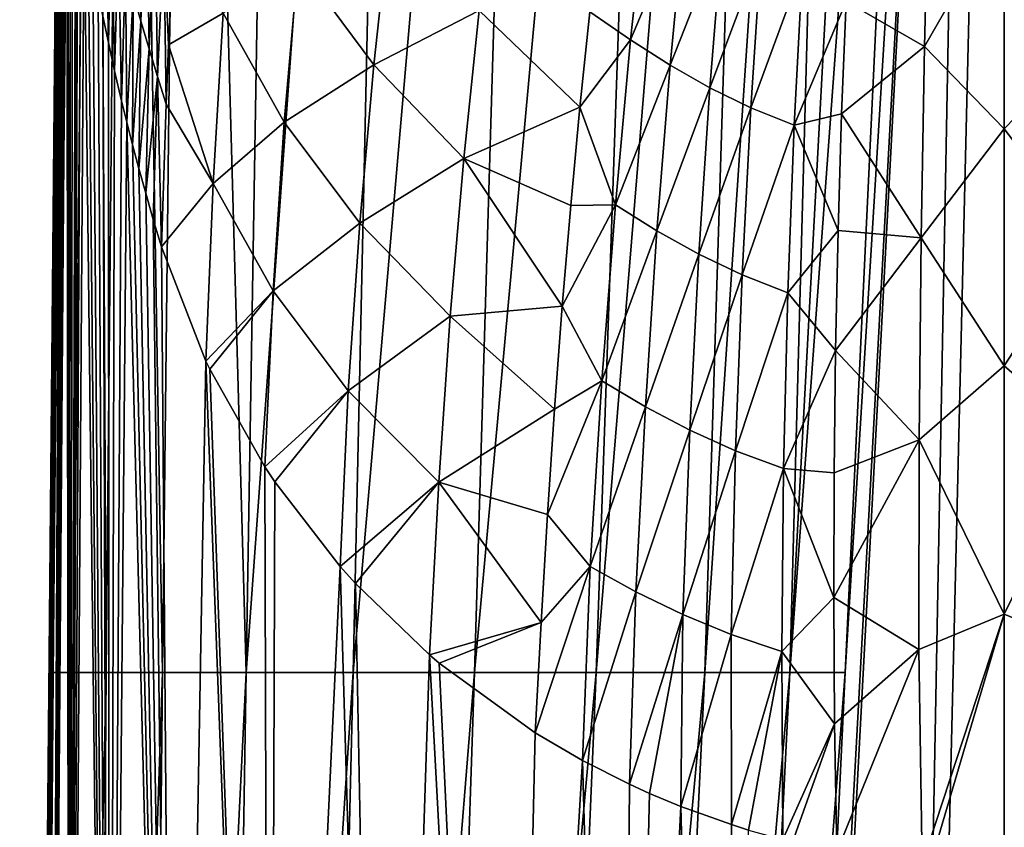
# Model space of a CAD drawing. Header units: millimetres. Extents: x -23 to 23, y 0 to 298.
# Tile 3 of 45: x -22 to 0, y 190 to 209. Entities that reach past the tile are written whole.
import ezdxf

# ---------------------------------------------------------------- set-up
doc = ezdxf.new("R2010")
doc.units = ezdxf.units.MM
doc.header["$LTSCALE"] = 105.850129
for name, color, linetype in [('1', 7, 'CONTINUOUS'), ('40', 7, 'CONTINUOUS'), ('41', 7, 'CONTINUOUS'), ('42', 7, 'CONTINUOUS'), ('43', 7, 'CONTINUOUS'), ('53', 7, 'CONTINUOUS'), ('6', 7, 'CONTINUOUS'), ('7', 7, 'CONTINUOUS'), ('8', 7, 'CONTINUOUS')]:
    doc.layers.add(name, color=color, linetype=linetype)

msp = doc.modelspace()

# ---------------------------------------------------------------- linework, layer by layer
at = {"layer": '1', "color": 7, "linetype": 'CONTINUOUS'}
for points in [[(-21.809, 162.402, 5.094), (-21.641, 162.402, 6.599), (-21.38, 216.391, 2.53), (-21.809, 162.402, 5.094)], [(-21.38, 216.391, 2.53), (-21.641, 162.402, 6.599), (-21.365, 216.099, 2.814), (-21.38, 216.391, 2.53)], [(-21.365, 216.099, 2.814), (-21.641, 162.402, 6.599), (-21.348, 215.79, 3.075), (-21.365, 216.099, 2.814)], [(-21.348, 215.79, 3.075), (-21.641, 162.402, 6.599), (-21.328, 215.47, 3.328), (-21.348, 215.79, 3.075)], [(-21.328, 215.47, 3.328), (-21.641, 162.402, 6.599), (-21.306, 215.141, 3.583), (-21.328, 215.47, 3.328)], [(-21.306, 215.141, 3.583), (-21.641, 162.402, 6.599), (-21.28, 214.799, 3.846), (-21.306, 215.141, 3.583)], [(-21.28, 214.799, 3.846), (-21.641, 162.402, 6.599), (-21.252, 214.447, 4.111), (-21.28, 214.799, 3.846)], [(-21.641, 162.402, 6.599), (-21.188, 162.402, 8.729), (-21.252, 214.447, 4.111), (-21.641, 162.402, 6.599)], [(-21.252, 214.447, 4.111), (-21.188, 162.402, 8.729), (-21.218, 214.067, 4.389), (-21.252, 214.447, 4.111)], [(-21.218, 214.067, 4.389), (-21.188, 162.402, 8.729), (-21.176, 213.632, 4.7), (-21.218, 214.067, 4.389)], [(-21.176, 213.632, 4.7), (-21.188, 162.402, 8.729), (-21.123, 213.12, 5.059), (-21.176, 213.632, 4.7)], [(-21.123, 213.12, 5.059), (-21.188, 162.402, 8.729), (-21.055, 212.532, 5.469), (-21.123, 213.12, 5.059)], [(-21.055, 212.532, 5.469), (-21.188, 162.402, 8.729), (-21, 212.096, 5.773), (-21.055, 212.532, 5.469)], [(-21, 212.096, 5.773), (-21.188, 162.402, 8.729), (-20.935, 211.619, 6.103), (-21, 212.096, 5.773)], [(-20.935, 211.619, 6.103), (-21.188, 162.402, 8.729), (-20.859, 211.095, 6.463), (-20.935, 211.619, 6.103)], [(-21.188, 162.402, 8.729), (-20.284, 162.402, 11.31), (-20.859, 211.095, 6.463), (-21.188, 162.402, 8.729)], [(-20.859, 211.095, 6.463), (-20.284, 162.402, 11.31), (-20.769, 210.52, 6.853), (-20.859, 211.095, 6.463)], [(-20.769, 210.52, 6.853), (-20.284, 162.402, 11.31), (-20.663, 209.89, 7.277), (-20.769, 210.52, 6.853)], [(-20.663, 209.89, 7.277), (-20.284, 162.402, 11.31), (-20.539, 209.201, 7.736), (-20.663, 209.89, 7.277)], [(-20.539, 209.201, 7.736), (-20.284, 162.402, 11.31), (-20.43, 208.643, 8.106), (-20.539, 209.201, 7.736)], [(-20.43, 208.643, 8.106), (-20.284, 162.402, 11.31), (-20.308, 208.046, 8.5), (-20.43, 208.643, 8.106)], [(-20.308, 208.046, 8.5), (-20.284, 162.402, 11.31), (-20.168, 207.406, 8.92), (-20.308, 208.046, 8.5)], [(-20.168, 207.406, 8.92), (-20.284, 162.402, 11.31), (-20.008, 206.721, 9.368), (-20.168, 207.406, 8.92)], [(-20.008, 206.721, 9.368), (-20.284, 162.402, 11.31), (-19.89, 206.236, 9.681), (-20.008, 206.721, 9.368)], [(-20.284, 162.402, 11.31), (-18.78, 162.402, 14.066), (-19.89, 206.236, 9.681), (-20.284, 162.402, 11.31)], [(-19.89, 206.236, 9.681), (-18.78, 162.402, 14.066), (-19.76, 205.727, 10.009), (-19.89, 206.236, 9.681)], [(-19.76, 205.727, 10.009), (-18.78, 162.402, 14.066), (-19.618, 205.192, 10.35), (-19.76, 205.727, 10.009)], [(-19.618, 205.192, 10.35), (-18.78, 162.402, 14.066), (-19.462, 204.63, 10.707), (-19.618, 205.192, 10.35)], [(-19.462, 204.63, 10.707), (-18.78, 162.402, 14.066), (-19.29, 204.038, 11.079), (-19.462, 204.63, 10.707)], [(-19.29, 204.038, 11.079), (-18.78, 162.402, 14.066), (-19.102, 203.418, 11.466), (-19.29, 204.038, 11.079)], [(-19.102, 203.418, 11.466), (-18.78, 162.402, 14.066), (-18.095, 200.824, 13.234), (-19.102, 203.418, 11.466)], [(-18.78, 162.402, 14.066), (-16.655, 162.402, 16.655), (-18.095, 200.824, 13.234), (-18.78, 162.402, 14.066)], [(-18.095, 200.824, 13.234), (-16.655, 162.402, 16.655), (-18.009, 200.644, 13.366), (-18.095, 200.824, 13.234)], [(-18.009, 200.644, 13.366), (-16.655, 162.402, 16.655), (-16.758, 198.428, 15.06), (-18.009, 200.644, 13.366)], [(-16.758, 198.428, 15.06), (-16.655, 162.402, 16.655), (-16.533, 198.089, 15.325), (-16.758, 198.428, 15.06)], [(-16.533, 198.089, 15.325), (-16.655, 162.402, 16.655), (-15.053, 196.175, 16.846), (-16.533, 198.089, 15.325)], [(-16.655, 162.402, 16.655), (-14.066, 162.402, 18.78), (-15.053, 196.175, 16.846), (-16.655, 162.402, 16.655)], [(-15.053, 196.175, 16.846), (-14.066, 162.402, 18.78), (-14.705, 195.788, 17.156), (-15.053, 196.175, 16.846)], [(-14.705, 195.788, 17.156), (-14.066, 162.402, 18.78), (-13.029, 194.169, 18.448), (-14.705, 195.788, 17.156)], [(-14.066, 162.402, 18.78), (-11.31, 162.402, 20.284), (-13.029, 194.169, 18.448), (-14.066, 162.402, 18.78)], [(-13.029, 194.169, 18.448), (-11.31, 162.402, 20.284), (-12.806, 193.981, 18.598), (-13.029, 194.169, 18.448)], [(-12.806, 193.981, 18.598), (-11.31, 162.402, 20.284), (-10.631, 192.403, 19.821), (-12.806, 193.981, 18.598)], [(-10.631, 192.403, 19.821), (-11.31, 162.402, 20.284), (-9.557, 191.775, 20.289), (-10.631, 192.403, 19.821)], [(-11.31, 162.402, 20.284), (-8.729, 162.402, 21.188), (-9.557, 191.775, 20.289), (-11.31, 162.402, 20.284)], [(-9.557, 191.775, 20.289), (-8.729, 162.402, 21.188), (-8.493, 191.237, 20.676), (-9.557, 191.775, 20.289)], [(-8.493, 191.237, 20.676), (-8.729, 162.402, 21.188), (-8.042, 191.032, 20.818), (-8.493, 191.237, 20.676)], [(-8.042, 191.032, 20.818), (-8.729, 162.402, 21.188), (-7.334, 190.737, 21.015), (-8.042, 191.032, 20.818)], [(-8.729, 162.402, 21.188), (-6.599, 162.402, 21.64), (-7.334, 190.737, 21.015), (-8.729, 162.402, 21.188)], [(-7.334, 190.737, 21.015), (-6.599, 162.402, 21.64), (-6.186, 190.324, 21.275), (-7.334, 190.737, 21.015)], [(-6.186, 190.324, 21.275), (-6.599, 162.402, 21.64), (-5.796, 190.202, 21.348), (-6.186, 190.324, 21.275)]]:
    msp.add_3dface(points, dxfattribs=at)
at = {"layer": '40', "color": 7, "linetype": 'CONTINUOUS'}
for points in [[(-19.747, 209.159, 9.993), (-19.568, 208.53, 10.417), (-19.637, 212.335, 10.518), (-19.747, 209.159, 9.993)], [(-19.568, 208.53, 10.417), (-19.445, 211.702, 10.955), (-19.637, 212.335, 10.518), (-19.568, 208.53, 10.417)], [(-20.43, 208.643, 8.106), (-20.308, 208.046, 8.5), (-20.378, 211.669, 8.223), (-20.43, 208.643, 8.106)], [(-20.378, 211.669, 8.223), (-20.308, 208.046, 8.5), (-20.234, 211.043, 8.675), (-20.378, 211.669, 8.223)], [(-19.568, 208.53, 10.417), (-19.384, 207.901, 10.832), (-19.445, 211.702, 10.955), (-19.568, 208.53, 10.417)], [(-19.384, 207.901, 10.832), (-19.248, 211.068, 11.378), (-19.445, 211.702, 10.955), (-19.384, 207.901, 10.832)], [(-20.308, 208.046, 8.5), (-20.168, 207.406, 8.92), (-20.234, 211.043, 8.675), (-20.308, 208.046, 8.5)], [(-20.234, 211.043, 8.675), (-20.168, 207.406, 8.92), (-20.08, 210.415, 9.121), (-20.234, 211.043, 8.675)], [(-19.384, 207.901, 10.832), (-19.193, 207.272, 11.237), (-19.248, 211.068, 11.378), (-19.384, 207.901, 10.832)], [(-19.193, 207.272, 11.237), (-19.049, 210.435, 11.786), (-19.248, 211.068, 11.378), (-19.193, 207.272, 11.237)], [(-20.168, 207.406, 8.92), (-20.008, 206.721, 9.368), (-20.08, 210.415, 9.121), (-20.168, 207.406, 8.92)], [(-20.08, 210.415, 9.121), (-20.008, 206.721, 9.368), (-19.918, 209.787, 9.561), (-20.08, 210.415, 9.121)], [(-19.193, 207.272, 11.237), (-18.998, 206.651, 11.632), (-19.049, 210.435, 11.786), (-19.193, 207.272, 11.237)], [(-19.049, 210.435, 11.786), (-18.998, 206.651, 11.632), (-18.941, 207.991, 11.817), (-19.049, 210.435, 11.786)], [(-18.849, 209.802, 12.179), (-19.049, 210.435, 11.786), (-18.941, 207.991, 11.817), (-18.849, 209.802, 12.179)], [(-20.008, 206.721, 9.368), (-19.89, 206.236, 9.681), (-19.918, 209.787, 9.561), (-20.008, 206.721, 9.368)], [(-19.918, 209.787, 9.561), (-19.89, 206.236, 9.681), (-19.747, 209.159, 9.993), (-19.918, 209.787, 9.561)], [(-19.89, 206.236, 9.681), (-19.76, 205.727, 10.009), (-19.747, 209.159, 9.993), (-19.89, 206.236, 9.681)], [(-19.747, 209.159, 9.993), (-19.76, 205.727, 10.009), (-19.568, 208.53, 10.417), (-19.747, 209.159, 9.993)], [(-19.76, 205.727, 10.009), (-19.618, 205.192, 10.35), (-19.568, 208.53, 10.417), (-19.76, 205.727, 10.009)], [(-19.568, 208.53, 10.417), (-19.618, 205.192, 10.35), (-19.384, 207.901, 10.832), (-19.568, 208.53, 10.417)], [(-19.618, 205.192, 10.35), (-19.462, 204.63, 10.707), (-19.384, 207.901, 10.832), (-19.618, 205.192, 10.35)], [(-19.384, 207.901, 10.832), (-19.462, 204.63, 10.707), (-19.193, 207.272, 11.237), (-19.384, 207.901, 10.832)], [(-19.462, 204.63, 10.707), (-19.29, 204.038, 11.079), (-19.193, 207.272, 11.237), (-19.462, 204.63, 10.707)], [(-19.29, 204.038, 11.079), (-19.102, 203.418, 11.466), (-19.193, 207.272, 11.237), (-19.29, 204.038, 11.079)], [(-19.193, 207.272, 11.237), (-19.102, 203.418, 11.466), (-18.998, 206.651, 11.632), (-19.193, 207.272, 11.237)]]:
    msp.add_3dface(points, dxfattribs=at)
at = {"layer": '41', "color": 7, "linetype": 'CONTINUOUS'}
for points in [[(-13.926, 210.879, 20.436), (-16.007, 209.848, 17.307), (-14.293, 207.535, 18.907), (-13.926, 210.879, 20.436)], [(-13.926, 210.879, 20.436), (-14.293, 207.535, 18.907), (-11.903, 208.768, 21.773), (-13.926, 210.879, 20.436)], [(-18.849, 209.802, 12.179), (-18.941, 207.991, 11.817), (-17.702, 208.707, 14.313), (-18.849, 209.802, 12.179)], [(-16.007, 209.848, 17.307), (-17.702, 208.707, 14.313), (-16.32, 206.243, 16.077), (-16.007, 209.848, 17.307)], [(-16.007, 209.848, 17.307), (-16.32, 206.243, 16.077), (-14.293, 207.535, 18.907), (-16.007, 209.848, 17.307)], [(-17.702, 208.707, 14.313), (-18.941, 207.991, 11.817), (-17.934, 204.849, 13.5), (-17.702, 208.707, 14.313)], [(-17.702, 208.707, 14.313), (-17.934, 204.849, 13.5), (-16.32, 206.243, 16.077), (-17.702, 208.707, 14.313)], [(-11.903, 208.768, 21.773), (-14.293, 207.535, 18.907), (-12.252, 205.413, 20.359), (-11.903, 208.768, 21.773)], [(-11.903, 208.768, 21.773), (-12.252, 205.413, 20.359), (-9.619, 206.582, 22.739), (-11.903, 208.768, 21.773)], [(-9.396, 208.74, 23.777), (-11.903, 208.768, 21.773), (-9.619, 206.582, 22.739), (-9.396, 208.74, 23.777)], [(-18.941, 207.991, 11.817), (-18.998, 206.651, 11.632), (-17.934, 204.849, 13.5), (-18.941, 207.991, 11.817)], [(-14.293, 207.535, 18.907), (-16.32, 206.243, 16.077), (-14.61, 203.948, 17.769), (-14.293, 207.535, 18.907)], [(-14.293, 207.535, 18.907), (-14.61, 203.948, 17.769), (-12.252, 205.413, 20.359), (-14.293, 207.535, 18.907)], [(-18.998, 206.651, 11.632), (-19.102, 203.418, 11.466), (-17.934, 204.849, 13.5), (-18.998, 206.651, 11.632)], [(-9.619, 206.582, 22.739), (-12.252, 205.413, 20.359), (-9.828, 204.354, 21.851), (-9.619, 206.582, 22.739)], [(-16.32, 206.243, 16.077), (-17.934, 204.849, 13.5), (-16.571, 202.416, 15.318), (-16.32, 206.243, 16.077)], [(-16.32, 206.243, 16.077), (-16.571, 202.416, 15.318), (-14.61, 203.948, 17.769), (-16.32, 206.243, 16.077)], [(-12.252, 205.413, 20.359), (-14.61, 203.948, 17.769), (-12.559, 201.842, 19.31), (-12.252, 205.413, 20.359)], [(-12.252, 205.413, 20.359), (-12.559, 201.842, 19.31), (-10.02, 202.071, 21.121), (-12.252, 205.413, 20.359)], [(-9.828, 204.354, 21.851), (-12.252, 205.413, 20.359), (-10.02, 202.071, 21.121), (-9.828, 204.354, 21.851)], [(-19.102, 203.418, 11.466), (-18.095, 200.824, 13.234), (-17.934, 204.849, 13.5), (-19.102, 203.418, 11.466)], [(-17.934, 204.849, 13.5), (-18.095, 200.824, 13.234), (-16.571, 202.416, 15.318), (-17.934, 204.849, 13.5)], [(-14.61, 203.948, 17.769), (-16.571, 202.416, 15.318), (-14.872, 200.154, 17.065), (-14.61, 203.948, 17.769)], [(-14.61, 203.948, 17.769), (-14.872, 200.154, 17.065), (-12.559, 201.842, 19.31), (-14.61, 203.948, 17.769)], [(-18.095, 200.824, 13.234), (-18.009, 200.644, 13.366), (-16.571, 202.416, 15.318), (-18.095, 200.824, 13.234)], [(-18.009, 200.644, 13.366), (-16.758, 198.428, 15.06), (-16.571, 202.416, 15.318), (-18.009, 200.644, 13.366)], [(-16.571, 202.416, 15.318), (-16.758, 198.428, 15.06), (-14.872, 200.154, 17.065), (-16.571, 202.416, 15.318)], [(-10.02, 202.071, 21.121), (-12.559, 201.842, 19.31), (-10.196, 199.737, 20.551), (-10.02, 202.071, 21.121)], [(-12.559, 201.842, 19.31), (-14.872, 200.154, 17.065), (-12.82, 198.083, 18.663), (-12.559, 201.842, 19.31)], [(-12.559, 201.842, 19.31), (-12.82, 198.083, 18.663), (-10.196, 199.737, 20.551), (-12.559, 201.842, 19.31)], [(-16.758, 198.428, 15.06), (-16.533, 198.089, 15.325), (-14.872, 200.154, 17.065), (-16.758, 198.428, 15.06)], [(-16.533, 198.089, 15.325), (-15.053, 196.175, 16.846), (-14.872, 200.154, 17.065), (-16.533, 198.089, 15.325)], [(-14.872, 200.154, 17.065), (-15.053, 196.175, 16.846), (-12.82, 198.083, 18.663), (-14.872, 200.154, 17.065)], [(-10.196, 199.737, 20.551), (-12.82, 198.083, 18.663), (-10.356, 197.35, 20.141), (-10.196, 199.737, 20.551)], [(-15.053, 196.175, 16.846), (-14.705, 195.788, 17.156), (-12.82, 198.083, 18.663), (-15.053, 196.175, 16.846)], [(-14.705, 195.788, 17.156), (-13.029, 194.169, 18.448), (-12.82, 198.083, 18.663), (-14.705, 195.788, 17.156)], [(-12.82, 198.083, 18.663), (-13.029, 194.169, 18.448), (-10.501, 194.905, 19.897), (-12.82, 198.083, 18.663)], [(-10.356, 197.35, 20.141), (-12.82, 198.083, 18.663), (-10.501, 194.905, 19.897), (-10.356, 197.35, 20.141)], [(-13.029, 194.169, 18.448), (-12.806, 193.981, 18.598), (-10.501, 194.905, 19.897), (-13.029, 194.169, 18.448)], [(-12.806, 193.981, 18.598), (-10.631, 192.403, 19.821), (-10.501, 194.905, 19.897), (-12.806, 193.981, 18.598)]]:
    msp.add_3dface(points, dxfattribs=at)
at = {"layer": '42', "color": 7, "linetype": 'CONTINUOUS'}
for points in [[(-8.097, 211.572, 26.116), (-9.396, 208.74, 23.777), (-8.473, 208.104, 24.09), (-8.097, 211.572, 26.116)], [(-8.097, 211.572, 26.116), (-8.473, 208.104, 24.09), (-7.239, 211.029, 26.337), (-8.097, 211.572, 26.116)], [(-7.239, 211.029, 26.337), (-8.473, 208.104, 24.09), (-7.573, 207.532, 24.352), (-7.239, 211.029, 26.337)], [(-7.239, 211.029, 26.337), (-7.573, 207.532, 24.352), (-6.387, 210.545, 26.53), (-7.239, 211.029, 26.337)], [(-6.387, 210.545, 26.53), (-7.573, 207.532, 24.352), (-6.674, 207.019, 24.579), (-6.387, 210.545, 26.53)], [(-6.387, 210.545, 26.53), (-6.674, 207.019, 24.579), (-5.51, 210.118, 26.687), (-6.387, 210.545, 26.53)], [(-5.51, 210.118, 26.687), (-6.674, 207.019, 24.579), (-5.747, 206.564, 24.763), (-5.51, 210.118, 26.687)], [(-5.51, 210.118, 26.687), (-5.747, 206.564, 24.763), (-4.576, 209.752, 26.801), (-5.51, 210.118, 26.687)], [(-4.576, 209.752, 26.801), (-5.747, 206.564, 24.763), (-4.764, 206.173, 24.898), (-4.576, 209.752, 26.801)], [(-4.576, 209.752, 26.801), (-4.764, 206.173, 24.898), (-3.585, 208.974, 26.617), (-4.576, 209.752, 26.801)], [(-3.585, 208.974, 26.617), (-4.764, 206.173, 24.898), (-3.688, 206.426, 25.276), (-3.585, 208.974, 26.617)], [(-9.396, 208.74, 23.777), (-9.619, 206.582, 22.739), (-8.473, 208.104, 24.09), (-9.396, 208.74, 23.777)], [(-8.473, 208.104, 24.09), (-9.619, 206.582, 22.739), (-8.816, 204.363, 22.452), (-8.473, 208.104, 24.09)], [(-8.473, 208.104, 24.09), (-8.816, 204.363, 22.452), (-7.573, 207.532, 24.352), (-8.473, 208.104, 24.09)], [(-7.573, 207.532, 24.352), (-8.816, 204.363, 22.452), (-7.872, 203.776, 22.755), (-7.573, 207.532, 24.352)], [(-7.573, 207.532, 24.352), (-7.872, 203.776, 22.755), (-6.674, 207.019, 24.579), (-7.573, 207.532, 24.352)], [(-6.674, 207.019, 24.579), (-7.872, 203.776, 22.755), (-6.922, 203.248, 23.016), (-6.674, 207.019, 24.579)], [(-6.674, 207.019, 24.579), (-6.922, 203.248, 23.016), (-5.747, 206.564, 24.763), (-6.674, 207.019, 24.579)], [(-9.619, 206.582, 22.739), (-9.828, 204.354, 21.851), (-8.816, 204.363, 22.452), (-9.619, 206.582, 22.739)], [(-5.747, 206.564, 24.763), (-6.922, 203.248, 23.016), (-5.941, 202.779, 23.228), (-5.747, 206.564, 24.763)], [(-5.747, 206.564, 24.763), (-5.941, 202.779, 23.228), (-4.764, 206.173, 24.898), (-5.747, 206.564, 24.763)], [(-3.688, 206.426, 25.276), (-4.764, 206.173, 24.898), (-3.769, 203.783, 24.134), (-3.688, 206.426, 25.276)], [(-4.764, 206.173, 24.898), (-5.941, 202.779, 23.228), (-4.908, 202.376, 23.386), (-4.764, 206.173, 24.898)], [(-4.764, 206.173, 24.898), (-4.908, 202.376, 23.386), (-3.769, 203.783, 24.134), (-4.764, 206.173, 24.898)], [(-9.828, 204.354, 21.851), (-10.02, 202.071, 21.121), (-8.816, 204.363, 22.452), (-9.828, 204.354, 21.851)], [(-8.816, 204.363, 22.452), (-10.02, 202.071, 21.121), (-9.121, 200.376, 21.241), (-8.816, 204.363, 22.452)], [(-8.816, 204.363, 22.452), (-9.121, 200.376, 21.241), (-7.872, 203.776, 22.755), (-8.816, 204.363, 22.452)], [(-7.872, 203.776, 22.755), (-9.121, 200.376, 21.241), (-8.134, 199.789, 21.581), (-7.872, 203.776, 22.755)], [(-7.872, 203.776, 22.755), (-8.134, 199.789, 21.581), (-6.922, 203.248, 23.016), (-7.872, 203.776, 22.755)], [(-3.769, 203.783, 24.134), (-4.908, 202.376, 23.386), (-3.826, 201.065, 23.198), (-3.769, 203.783, 24.134)], [(-6.922, 203.248, 23.016), (-8.134, 199.789, 21.581), (-7.129, 199.26, 21.873), (-6.922, 203.248, 23.016)], [(-6.922, 203.248, 23.016), (-7.129, 199.26, 21.873), (-5.941, 202.779, 23.228), (-6.922, 203.248, 23.016)], [(-5.941, 202.779, 23.228), (-7.129, 199.26, 21.873), (-6.09, 198.792, 22.112), (-5.941, 202.779, 23.228)], [(-5.941, 202.779, 23.228), (-6.09, 198.792, 22.112), (-4.908, 202.376, 23.386), (-5.941, 202.779, 23.228)], [(-4.908, 202.376, 23.386), (-6.09, 198.792, 22.112), (-5.003, 198.389, 22.291), (-4.908, 202.376, 23.386)], [(-4.908, 202.376, 23.386), (-5.003, 198.389, 22.291), (-3.826, 201.065, 23.198), (-4.908, 202.376, 23.386)], [(-10.02, 202.071, 21.121), (-10.196, 199.737, 20.551), (-9.121, 200.376, 21.241), (-10.02, 202.071, 21.121)], [(-3.826, 201.065, 23.198), (-5.003, 198.389, 22.291), (-3.859, 198.293, 22.473), (-3.826, 201.065, 23.198)], [(-10.196, 199.737, 20.551), (-10.356, 197.35, 20.141), (-9.121, 200.376, 21.241), (-10.196, 199.737, 20.551)], [(-9.121, 200.376, 21.241), (-10.356, 197.35, 20.141), (-9.385, 196.175, 20.501), (-9.121, 200.376, 21.241)], [(-9.121, 200.376, 21.241), (-9.385, 196.175, 20.501), (-8.134, 199.789, 21.581), (-9.121, 200.376, 21.241)], [(-8.134, 199.789, 21.581), (-9.385, 196.175, 20.501), (-8.353, 195.602, 20.873), (-8.134, 199.789, 21.581)], [(-8.134, 199.789, 21.581), (-8.353, 195.602, 20.873), (-7.129, 199.26, 21.873), (-8.134, 199.789, 21.581)], [(-7.129, 199.26, 21.873), (-8.353, 195.602, 20.873), (-7.29, 195.086, 21.19), (-7.129, 199.26, 21.873)], [(-7.129, 199.26, 21.873), (-7.29, 195.086, 21.19), (-6.09, 198.792, 22.112), (-7.129, 199.26, 21.873)], [(-6.09, 198.792, 22.112), (-7.29, 195.086, 21.19), (-6.188, 194.632, 21.448), (-6.09, 198.792, 22.112)], [(-6.09, 198.792, 22.112), (-6.188, 194.632, 21.448), (-5.003, 198.389, 22.291), (-6.09, 198.792, 22.112)], [(-5.003, 198.389, 22.291), (-6.188, 194.632, 21.448), (-5.044, 194.246, 21.644), (-5.003, 198.389, 22.291)], [(-5.003, 198.389, 22.291), (-5.044, 194.246, 21.644), (-3.866, 195.473, 21.962), (-5.003, 198.389, 22.291)], [(-3.859, 198.293, 22.473), (-5.003, 198.389, 22.291), (-3.866, 195.473, 21.962), (-3.859, 198.293, 22.473)], [(-10.356, 197.35, 20.141), (-10.501, 194.905, 19.897), (-9.385, 196.175, 20.501), (-10.356, 197.35, 20.141)], [(-10.631, 192.403, 19.821), (-9.557, 191.775, 20.289), (-9.385, 196.175, 20.501), (-10.631, 192.403, 19.821)], [(-10.501, 194.905, 19.897), (-10.631, 192.403, 19.821), (-9.385, 196.175, 20.501), (-10.501, 194.905, 19.897)], [(-9.385, 196.175, 20.501), (-9.557, 191.775, 20.289), (-8.353, 195.602, 20.873), (-9.385, 196.175, 20.501)], [(-9.557, 191.775, 20.289), (-8.493, 191.237, 20.676), (-8.353, 195.602, 20.873), (-9.557, 191.775, 20.289)], [(-8.353, 195.602, 20.873), (-8.493, 191.237, 20.676), (-7.29, 195.086, 21.19), (-8.353, 195.602, 20.873)], [(-3.866, 195.473, 21.962), (-5.044, 194.246, 21.644), (-3.846, 192.609, 21.668), (-3.866, 195.473, 21.962)], [(-8.493, 191.237, 20.676), (-8.042, 191.032, 20.818), (-7.29, 195.086, 21.19), (-8.493, 191.237, 20.676)], [(-8.042, 191.032, 20.818), (-7.334, 190.737, 21.015), (-7.29, 195.086, 21.19), (-8.042, 191.032, 20.818)], [(-7.29, 195.086, 21.19), (-7.334, 190.737, 21.015), (-6.188, 194.632, 21.448), (-7.29, 195.086, 21.19)], [(-7.334, 190.737, 21.015), (-6.186, 190.324, 21.275), (-6.188, 194.632, 21.448), (-7.334, 190.737, 21.015)], [(-6.188, 194.632, 21.448), (-6.186, 190.324, 21.275), (-5.044, 194.246, 21.644), (-6.188, 194.632, 21.448)], [(-6.186, 190.324, 21.275), (-5.796, 190.202, 21.348), (-5.044, 194.246, 21.644), (-6.186, 190.324, 21.275)], [(-5.796, 190.202, 21.348), (-5.022, 189.985, 21.47), (-5.044, 194.246, 21.644), (-5.796, 190.202, 21.348)], [(-5.044, 194.246, 21.644), (-5.022, 189.985, 21.47), (-3.846, 192.609, 21.668), (-5.044, 194.246, 21.644)], [(-5.022, 189.985, 21.47), (-4.804, 189.929, 21.499), (-3.846, 192.609, 21.668), (-5.022, 189.985, 21.47)], [(-4.804, 189.929, 21.499), (-3.798, 189.708, 21.592), (-3.846, 192.609, 21.668), (-4.804, 189.929, 21.499)]]:
    msp.add_3dface(points, dxfattribs=at)
at = {"layer": '43', "color": 7, "linetype": 'CONTINUOUS'}
for points in [[(-1.711, 211.998, 28.783), (-3.585, 208.974, 26.617), (-1.811, 207.955, 26.258), (-1.711, 211.998, 28.783)], [(-1.711, 211.998, 28.783), (-1.811, 207.955, 26.258), (0, 211.095, 28.237), (-1.711, 211.998, 28.783)], [(0, 211.095, 28.237), (-1.811, 207.955, 26.258), (0, 206.091, 25.388), (0, 211.095, 28.237)], [(-3.585, 208.974, 26.617), (-3.688, 206.426, 25.276), (-1.811, 207.955, 26.258), (-3.585, 208.974, 26.617)], [(-1.811, 207.955, 26.258), (-3.688, 206.426, 25.276), (-1.885, 203.619, 24.254), (-1.811, 207.955, 26.258)], [(-1.811, 207.955, 26.258), (-1.885, 203.619, 24.254), (0, 206.091, 25.388), (-1.811, 207.955, 26.258)], [(-3.688, 206.426, 25.276), (-3.769, 203.783, 24.134), (-1.885, 203.619, 24.254), (-3.688, 206.426, 25.276)], [(0, 206.091, 25.388), (-1.885, 203.619, 24.254), (0, 200.717, 23.323), (0, 206.091, 25.388)], [(-3.769, 203.783, 24.134), (-3.826, 201.065, 23.198), (-1.885, 203.619, 24.254), (-3.769, 203.783, 24.134)], [(-1.885, 203.619, 24.254), (-3.826, 201.065, 23.198), (-1.928, 199.045, 22.803), (-1.885, 203.619, 24.254)], [(-1.885, 203.619, 24.254), (-1.928, 199.045, 22.803), (0, 200.717, 23.323), (-1.885, 203.619, 24.254)], [(-3.826, 201.065, 23.198), (-3.859, 198.293, 22.473), (-1.928, 199.045, 22.803), (-3.826, 201.065, 23.198)], [(0, 200.717, 23.323), (-1.928, 199.045, 22.803), (0, 195.09, 22.087), (0, 200.717, 23.323)], [(-3.859, 198.293, 22.473), (-3.866, 195.473, 21.962), (-1.928, 199.045, 22.803), (-3.859, 198.293, 22.473)], [(-1.928, 199.045, 22.803), (-3.866, 195.473, 21.962), (-1.938, 194.295, 21.935), (-1.928, 199.045, 22.803)], [(-1.928, 199.045, 22.803), (-1.938, 194.295, 21.935), (0, 195.09, 22.087), (-1.928, 199.045, 22.803)], [(-3.866, 195.473, 21.962), (-3.846, 192.609, 21.668), (-1.938, 194.295, 21.935), (-3.866, 195.473, 21.962)], [(-1.938, 194.295, 21.935), (-1.864, 189.431, 21.678), (0, 195.09, 22.087), (-1.938, 194.295, 21.935)], [(-1.864, 189.431, 21.678), (-1.681, 189.414, 21.684), (0, 195.09, 22.087), (-1.864, 189.431, 21.678)], [(-1.681, 189.414, 21.684), (0, 189.344, 21.708), (0, 195.09, 22.087), (-1.681, 189.414, 21.684)], [(-3.846, 192.609, 21.668), (-3.798, 189.708, 21.592), (-1.938, 194.295, 21.935), (-3.846, 192.609, 21.668)], [(-3.798, 189.708, 21.592), (-1.864, 189.431, 21.678), (-1.938, 194.295, 21.935), (-3.798, 189.708, 21.592)]]:
    msp.add_3dface(points, dxfattribs=at)
at = {"layer": '53', "color": 7, "linetype": 'CONTINUOUS'}
for points in [[(0, 211.095, 28.237), (1.811, 207.955, 26.258), (1.711, 211.998, 28.783), (0, 211.095, 28.237)], [(0, 211.095, 28.237), (0, 206.091, 25.388), (1.811, 207.955, 26.258), (0, 211.095, 28.237)], [(0, 206.091, 25.388), (1.885, 203.619, 24.254), (1.811, 207.955, 26.258), (0, 206.091, 25.388)], [(0, 206.091, 25.388), (0, 200.717, 23.323), (1.885, 203.619, 24.254), (0, 206.091, 25.388)], [(0, 200.717, 23.323), (1.928, 199.045, 22.803), (1.885, 203.619, 24.254), (0, 200.717, 23.323)], [(0, 200.717, 23.323), (0, 195.09, 22.087), (1.928, 199.045, 22.803), (0, 200.717, 23.323)], [(0, 195.09, 22.087), (1.938, 194.295, 21.935), (1.928, 199.045, 22.803), (0, 195.09, 22.087)], [(0, 195.09, 22.087), (0, 189.344, 21.708), (1.938, 194.295, 21.935), (0, 195.09, 22.087)], [(0, 189.344, 21.708), (1.681, 189.414, 21.684), (1.938, 194.295, 21.935), (0, 189.344, 21.708)]]:
    msp.add_3dface(points, dxfattribs=at)
at = {"layer": '6', "color": 7, "linetype": 'CONTINUOUS'}
for points in [[(-7.06, 121.005, -22.139), (-5.906, 145.314, -21.945), (-0.641, 242.01, -21.202), (-7.06, 121.005, -22.139)], [(-2.905, 121.005, -22.316), (-7.06, 121.005, -22.139), (-0.641, 242.01, -21.202), (-2.905, 121.005, -22.316)], [(-5.906, 145.314, -21.945), (-3.605, 193.768, -21.56), (-0.641, 242.01, -21.202), (-5.906, 145.314, -21.945)], [(-3.605, 193.768, -21.56), (-1.314, 242.01, -21.176), (-0.641, 242.01, -21.202), (-3.605, 193.768, -21.56)], [(0.001, 242.009, -21.209), (-2.905, 121.005, -22.316), (-0.641, 242.01, -21.202), (0.001, 242.009, -21.209)], [(2.905, 121.005, -22.316), (-2.905, 121.005, -22.316), (0.001, 242.009, -21.209), (2.905, 121.005, -22.316)]]:
    msp.add_3dface(points, dxfattribs=at)
at = {"layer": '7', "color": 7, "linetype": 'CONTINUOUS'}
for points in [[(-21.56, 193.768, -3.605), (-21.176, 242.01, -1.314), (-21.105, 242.012, -2.256), (-21.56, 193.768, -3.605)], [(-21.437, 193.768, -4.859), (-21.56, 193.768, -3.605), (-21.105, 242.012, -2.256), (-21.437, 193.768, -4.859)], [(-21.091, 193.768, -6.79), (-21.437, 193.768, -4.859), (-20.943, 242.014, -3.535), (-21.091, 193.768, -6.79)], [(-20.943, 242.014, -3.535), (-21.437, 193.768, -4.859), (-21.105, 242.012, -2.256), (-20.943, 242.014, -3.535)], [(-20.357, 193.768, -9.253), (-21.091, 193.768, -6.79), (-20.596, 242.018, -5.249), (-20.357, 193.768, -9.253)], [(-20.596, 242.018, -5.249), (-21.091, 193.768, -6.79), (-20.943, 242.014, -3.535), (-20.596, 242.018, -5.249)], [(-19.9, 242.021, -7.514), (-20.357, 193.768, -9.253), (-20.596, 242.018, -5.249), (-19.9, 242.021, -7.514)], [(-19.079, 193.768, -12.011), (-20.357, 193.768, -9.253), (-19.9, 242.021, -7.514), (-19.079, 193.768, -12.011)], [(-18.535, 242.025, -10.476), (-19.079, 193.768, -12.011), (-19.9, 242.021, -7.514), (-18.535, 242.025, -10.476)], [(-17.187, 193.768, -14.757), (-19.079, 193.768, -12.011), (-18.535, 242.025, -10.476), (-17.187, 193.768, -14.757)], [(-16.385, 242.028, -13.613), (-17.187, 193.768, -14.757), (-18.535, 242.025, -10.476), (-16.385, 242.028, -13.613)], [(-14.757, 193.768, -17.187), (-17.187, 193.768, -14.757), (-13.702, 242.028, -16.31), (-14.757, 193.768, -17.187)], [(-13.702, 242.028, -16.31), (-17.187, 193.768, -14.757), (-16.385, 242.028, -13.613), (-13.702, 242.028, -16.31)], [(-10.576, 242.025, -18.479), (-14.757, 193.768, -17.187), (-13.702, 242.028, -16.31), (-10.576, 242.025, -18.479)], [(-12.011, 193.768, -19.079), (-14.757, 193.768, -17.187), (-10.576, 242.025, -18.479), (-12.011, 193.768, -19.079)], [(-7.579, 242.021, -19.876), (-12.011, 193.768, -19.079), (-10.576, 242.025, -18.479), (-7.579, 242.021, -19.876)], [(-9.253, 193.768, -20.357), (-12.011, 193.768, -19.079), (-7.579, 242.021, -19.876), (-9.253, 193.768, -20.357)], [(-5.288, 242.018, -20.586), (-9.253, 193.768, -20.357), (-7.579, 242.021, -19.876), (-5.288, 242.018, -20.586)], [(-6.79, 193.768, -21.091), (-9.253, 193.768, -20.357), (-5.288, 242.018, -20.586), (-6.79, 193.768, -21.091)], [(-3.556, 242.014, -20.939), (-6.79, 193.768, -21.091), (-5.288, 242.018, -20.586), (-3.556, 242.014, -20.939)], [(-4.859, 193.768, -21.437), (-6.79, 193.768, -21.091), (-3.556, 242.014, -20.939), (-4.859, 193.768, -21.437)], [(-2.265, 242.012, -21.104), (-4.859, 193.768, -21.437), (-3.556, 242.014, -20.939), (-2.265, 242.012, -21.104)], [(-1.314, 242.01, -21.176), (-4.859, 193.768, -21.437), (-2.265, 242.012, -21.104), (-1.314, 242.01, -21.176)], [(-1.314, 242.01, -21.176), (-3.605, 193.768, -21.56), (-4.859, 193.768, -21.437), (-1.314, 242.01, -21.176)], [(-21.56, 193.768, -3.605), (-21.437, 193.768, -4.859), (-21.945, 145.314, -5.906), (-21.56, 193.768, -3.605)], [(-21.437, 193.768, -4.859), (-21.789, 145.314, -7.293), (-21.945, 145.314, -5.906), (-21.437, 193.768, -4.859)], [(-21.437, 193.768, -4.859), (-21.091, 193.768, -6.79), (-21.789, 145.314, -7.293), (-21.437, 193.768, -4.859)], [(-21.091, 193.768, -6.79), (-21.411, 145.314, -9.124), (-21.789, 145.314, -7.293), (-21.091, 193.768, -6.79)], [(-21.091, 193.768, -6.79), (-20.357, 193.768, -9.253), (-21.411, 145.314, -9.124), (-21.091, 193.768, -6.79)], [(-20.357, 193.768, -9.253), (-20.709, 145.314, -11.296), (-21.411, 145.314, -9.124), (-20.357, 193.768, -9.253)], [(-20.357, 193.768, -9.253), (-19.079, 193.768, -12.011), (-20.709, 145.314, -11.296), (-20.357, 193.768, -9.253)], [(-19.079, 193.768, -12.011), (-19.577, 145.314, -13.639), (-20.709, 145.314, -11.296), (-19.079, 193.768, -12.011)], [(-19.079, 193.768, -12.011), (-17.187, 193.768, -14.757), (-19.577, 145.314, -13.639), (-19.079, 193.768, -12.011)], [(-17.187, 193.768, -14.757), (-17.968, 145.314, -15.936), (-19.577, 145.314, -13.639), (-17.187, 193.768, -14.757)], [(-17.187, 193.768, -14.757), (-14.757, 193.768, -17.187), (-17.968, 145.314, -15.936), (-17.187, 193.768, -14.757)], [(-14.757, 193.768, -17.187), (-15.936, 145.314, -17.968), (-17.968, 145.314, -15.936), (-14.757, 193.768, -17.187)], [(-14.757, 193.768, -17.187), (-12.011, 193.768, -19.079), (-15.936, 145.314, -17.968), (-14.757, 193.768, -17.187)], [(-12.011, 193.768, -19.079), (-13.639, 145.314, -19.577), (-15.936, 145.314, -17.968), (-12.011, 193.768, -19.079)], [(-12.011, 193.768, -19.079), (-9.253, 193.768, -20.357), (-13.639, 145.314, -19.577), (-12.011, 193.768, -19.079)], [(-9.253, 193.768, -20.357), (-11.296, 145.314, -20.709), (-13.639, 145.314, -19.577), (-9.253, 193.768, -20.357)], [(-9.253, 193.768, -20.357), (-6.79, 193.768, -21.091), (-11.296, 145.314, -20.709), (-9.253, 193.768, -20.357)], [(-6.79, 193.768, -21.091), (-9.124, 145.314, -21.411), (-11.296, 145.314, -20.709), (-6.79, 193.768, -21.091)], [(-6.79, 193.768, -21.091), (-4.859, 193.768, -21.437), (-9.124, 145.314, -21.411), (-6.79, 193.768, -21.091)], [(-4.859, 193.768, -21.437), (-7.293, 145.314, -21.789), (-9.124, 145.314, -21.411), (-4.859, 193.768, -21.437)], [(-3.605, 193.768, -21.56), (-5.906, 145.314, -21.945), (-7.293, 145.314, -21.789), (-3.605, 193.768, -21.56)], [(-4.859, 193.768, -21.437), (-3.605, 193.768, -21.56), (-7.293, 145.314, -21.789), (-4.859, 193.768, -21.437)]]:
    msp.add_3dface(points, dxfattribs=at)
at = {"layer": '8', "color": 7, "linetype": 'CONTINUOUS'}
for points in [[(-21.176, 242.01, -1.314), (-21.56, 193.768, -3.605), (-22.318, 121.005, -2.905), (-21.176, 242.01, -1.314)], [(-21.176, 242.01, -1.314), (-22.318, 121.005, -2.905), (-21.201, 242.01, -0.647), (-21.176, 242.01, -1.314)], [(-21.201, 242.01, -0.647), (-22.318, 121.005, -2.905), (-21.434, 218.3), (-21.201, 242.01, -0.647)], [(-22.318, 121.005, -2.905), (-22.317, 121.005, 2.905), (-21.434, 218.3), (-22.318, 121.005, -2.905)], [(-21.434, 218.3), (-22.317, 121.005, 2.905), (-21.433, 218.25, 0.286), (-21.434, 218.3)], [(-21.433, 218.25, 0.286), (-22.317, 121.005, 2.905), (-21.433, 218.241, 0.313), (-21.433, 218.25, 0.286)], [(-21.433, 218.241, 0.313), (-22.317, 121.005, 2.905), (-21.431, 218.089, 0.599), (-21.433, 218.241, 0.313)], [(-21.431, 218.089, 0.599), (-22.317, 121.005, 2.905), (-21.431, 218.077, 0.618), (-21.431, 218.089, 0.599)], [(-21.431, 218.077, 0.618), (-22.317, 121.005, 2.905), (-21.428, 217.901, 0.852), (-21.431, 218.077, 0.618)], [(-21.428, 217.901, 0.852), (-22.317, 121.005, 2.905), (-21.426, 217.789, 0.988), (-21.428, 217.901, 0.852)], [(-22.317, 121.005, 2.905), (-22.139, 121.005, 7.06), (-21.426, 217.789, 0.988), (-22.317, 121.005, 2.905)], [(-21.426, 217.789, 0.988), (-22.139, 121.005, 7.06), (-21.424, 217.695, 1.099), (-21.426, 217.789, 0.988)], [(-21.424, 217.695, 1.099), (-22.139, 121.005, 7.06), (-21.419, 217.484, 1.345), (-21.424, 217.695, 1.099)], [(-21.419, 217.484, 1.345), (-22.139, 121.005, 7.06), (-21.417, 217.42, 1.418), (-21.419, 217.484, 1.345)], [(-21.417, 217.42, 1.418), (-22.139, 121.005, 7.06), (-21.413, 217.276, 1.58), (-21.417, 217.42, 1.418)], [(-21.413, 217.276, 1.58), (-22.139, 121.005, 7.06), (-21.406, 217.058, 1.82), (-21.413, 217.276, 1.58)], [(-21.406, 217.058, 1.82), (-22.139, 121.005, 7.06), (-21.403, 216.961, 1.925), (-21.406, 217.058, 1.82)], [(-21.403, 216.961, 1.925), (-22.139, 121.005, 7.06), (-21.399, 216.841, 2.053), (-21.403, 216.961, 1.925)], [(-21.399, 216.841, 2.053), (-22.139, 121.005, 7.06), (-21.39, 216.624, 2.284), (-21.399, 216.841, 2.053)], [(-22.139, 121.005, 7.06), (-21.809, 162.402, 5.094), (-21.39, 216.624, 2.284), (-22.139, 121.005, 7.06)], [(-21.809, 162.402, 5.094), (-21.38, 216.391, 2.53), (-21.39, 216.624, 2.284), (-21.809, 162.402, 5.094)], [(-21.56, 193.768, -3.605), (-21.945, 145.314, -5.906), (-22.318, 121.005, -2.905), (-21.56, 193.768, -3.605)]]:
    msp.add_3dface(points, dxfattribs=at)

doc.saveas('drawing.dxf')
